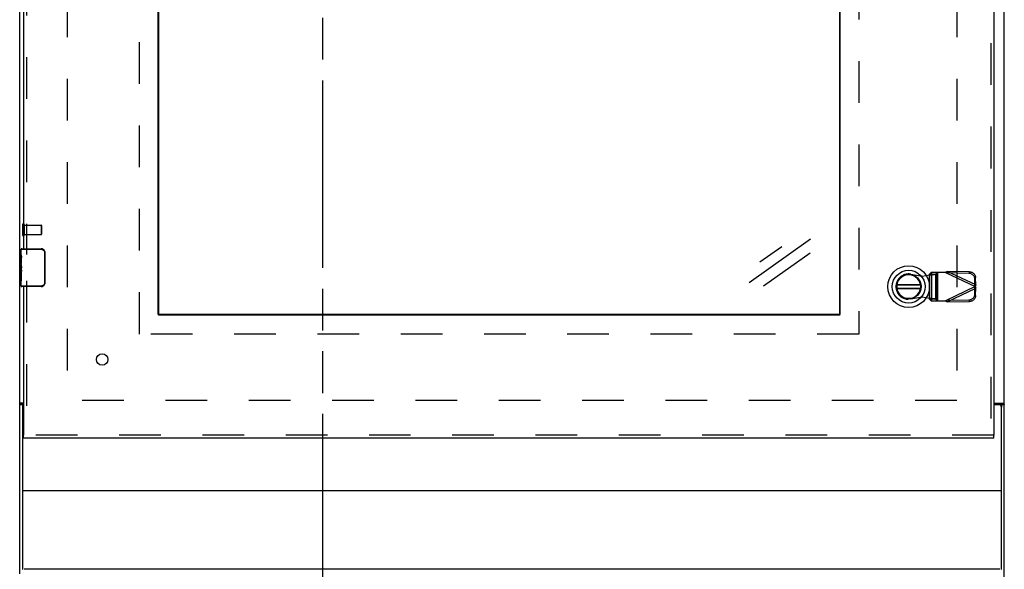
# Model space of a CAD drawing. Header units: inches. Extents: x 0 to 200, y 0 to 129.
# Tile 31 of 99: x 52 to 78, y 50 to 64. Entities that reach past the tile are written whole.
import ezdxf

# ---------------------------------------------------------------- set-up
doc = ezdxf.new("R2010")
doc.units = ezdxf.units.IN
doc.header["$LTSCALE"] = 11
doc.header["$MEASUREMENT"] = 0
doc.linetypes.add('HIDDEN', pattern=[0.2, 0.1, -0.1])
doc.linetypes.add('PHANTOM', pattern=[0.8, 0.45, -0.05, 0.1, -0.05, 0.1, -0.05])
doc.layers.get('0').update_dxf_attribs({"linetype": 'CONTINUOUS'})
doc.layers.add('DEFAULT_2', color=8, linetype='HIDDEN')
doc.layers.add('FRONT_UPPER_DOOR_ASSEMBLY', color=7, linetype='CONTINUOUS')

msp = doc.modelspace()

# ---------------------------------------------------------------- linework, layer by layer
at = {"color": 7, "linetype": 'PHANTOM'}
msp.add_line((59.673, 80.3), (59.673, 11.23), dxfattribs=at)
at = {"color": 7, "linetype": 'Continuous'}
for p, q in [((51.673, 49.678), (51.673, 78.351)), ((72.551, 58.508), (70.932, 57.358)), ((71.794, 58.311), (71.219, 57.903)), ((72.545, 58.142), (71.315, 57.268)), ((51.772, 54.179), (51.673, 54.179)), ((51.673, 54.143), (51.751, 54.143)), ((51.727, 54.171), (51.713, 54.168)), ((77.415, 54.179), (77.415, 54.139)), ((77.595, 54.143), (77.673, 54.143)), ((77.595, 54.143), (77.595, 54.077))]:
    msp.add_line(p, q, dxfattribs=at)
at = {"color": 3, "linetype": 'Continuous'}
for p, q in [((77.673, 12.837), (77.673, 78.351)), ((51.751, 54.143), (51.751, 49.79)), ((51.772, 54.159), (51.77, 54.158)), ((77.397, 54.179), (77.673, 54.179)), ((77.533, 54.139), (77.397, 54.139)), ((77.595, 49.79), (77.595, 54.077)), ((51.751, 51.879), (77.595, 51.879)), ((77.553, 49.798), (51.793, 49.798))]:
    msp.add_line(p, q, dxfattribs=at)
at = {"color": 7, "linetype": 'Continuous'}
for points in [[(51.713, 54.168), (51.709, 54.167), (51.705, 54.166), (51.701, 54.165), (51.698, 54.164), (51.694, 54.163), (51.691, 54.162), (51.688, 54.161), (51.686, 54.16), (51.683, 54.158), (51.681, 54.157), (51.679, 54.155), (51.677, 54.154), (51.676, 54.152), (51.675, 54.151), (51.674, 54.149), (51.674, 54.147), (51.673, 54.145), (51.673, 54.143)], [(51.755, 54.179), (51.751, 54.178), (51.748, 54.176), (51.744, 54.175), (51.74, 54.174), (51.736, 54.173), (51.731, 54.172), (51.727, 54.171)], [(77.554, 54.179), (77.554, 54.177), (77.555, 54.175), (77.556, 54.173), (77.557, 54.172), (77.559, 54.17), (77.56, 54.169), (77.562, 54.167), (77.564, 54.165), (77.566, 54.164), (77.568, 54.163), (77.57, 54.161), (77.572, 54.16), (77.574, 54.159), (77.577, 54.158), (77.581, 54.156)], [(77.581, 54.156), (77.584, 54.155), (77.586, 54.154), (77.588, 54.152), (77.59, 54.151), (77.592, 54.15), (77.593, 54.148), (77.594, 54.147), (77.595, 54.146), (77.595, 54.144), (77.595, 54.143)]]:
    msp.add_lwpolyline(points, dxfattribs=at)
at = {"color": 3, "linetype": 'Continuous'}
for points in [[(51.77, 54.158), (51.765, 54.156), (51.762, 54.155), (51.76, 54.154), (51.758, 54.152), (51.756, 54.151), (51.755, 54.15), (51.753, 54.148), (51.752, 54.147), (51.752, 54.146), (51.751, 54.144), (51.751, 54.143)], [(77.592, 54.179), (77.595, 54.178), (77.598, 54.176), (77.602, 54.175), (77.606, 54.174), (77.61, 54.173), (77.615, 54.172), (77.62, 54.171), (77.629, 54.169)], [(77.629, 54.169), (77.633, 54.168), (77.637, 54.167), (77.641, 54.166), (77.645, 54.165), (77.649, 54.164), (77.652, 54.163), (77.655, 54.162), (77.658, 54.161), (77.66, 54.16), (77.663, 54.158), (77.665, 54.157), (77.667, 54.155), (77.669, 54.154), (77.67, 54.152), (77.671, 54.151), (77.672, 54.149), (77.673, 54.147), (77.673, 54.145), (77.673, 54.143)]]:
    msp.add_lwpolyline(points, dxfattribs=at)
for centre, start, end in [((51.814, 54.077), 132.2487, 180), ((77.533, 54.077), 0, 90)]:
    msp.add_arc(centre, 0.0625, start, end, dxfattribs=at)
at = {"layer": 'DEFAULT_2', "color": 8, "linetype": 'HIDDEN'}
for p, q in [((52.923, 73.742), (52.923, 54.179)), ((76.423, 73.742), (76.423, 54.179)), ((51.751, 58.899), (51.751, 58.615)), ((51.794, 58.899), (51.794, 58.615)), ((51.794, 58.881), (52.241, 58.881)), ((52.241, 58.881), (52.241, 58.633)), ((52.251, 58.871), (52.251, 58.643)), ((51.794, 58.633), (52.241, 58.633)), ((76.423, 54.256), (52.923, 54.256))]:
    msp.add_line(p, q, dxfattribs=at)
for centre, radius, start, end in [((51.773, 58.899), 0.0215, 0, 180), ((52.241, 58.871), 0.01, 0, 90), ((51.773, 58.615), 0.0215, 180, 360), ((52.241, 58.643), 0.01, 270, 360)]:
    msp.add_arc(centre, radius, start, end, dxfattribs=at)
at = {"layer": 'FRONT_UPPER_DOOR_ASSEMBLY', "color": 8, "linetype": 'HIDDEN'}
for p, q in [((77.319, 74.679), (77.319, 53.335)), ((54.834, 56.007), (54.834, 72.007)), ((73.834, 72.007), (73.834, 56.007)), ((51.85, 69.912), (51.85, 58.102)), ((75.207, 57.586), (75.501, 57.533)), ((75.501, 57.533), (75.698, 57.571)), ((75.698, 57.571), (75.73, 57.573)), ((75.698, 57.571), (75.698, 56.944)), ((75.743, 57.631), (75.702, 57.585)), ((75.702, 56.929), (75.702, 57.585)), ((75.702, 57.585), (75.857, 57.585)), ((76.117, 57.631), (75.743, 57.631)), ((75.747, 57.631), (75.747, 56.883)), ((75.857, 57.585), (75.898, 57.631)), ((75.857, 57.585), (75.857, 56.929)), ((75.902, 56.883), (75.902, 57.631)), ((75.906, 57.631), (75.906, 56.883)), ((76.117, 57.631), (76.904, 57.257)), ((76.145, 57.618), (76.165, 57.659)), ((76.736, 57.608), (76.145, 57.618)), ((76.756, 57.649), (76.165, 57.659)), ((76.918, 57.302), (76.165, 57.659)), ((76.756, 57.649), (76.736, 57.608)), ((76.895, 57.453), (76.914, 57.495)), ((76.918, 57.302), (76.914, 57.495)), ((51.85, 57.412), (51.85, 53.335)), ((76.904, 57.257), (76.117, 56.883)), ((76.165, 56.855), (76.918, 57.213)), ((76.898, 57.26), (76.895, 57.453)), ((76.895, 57.061), (76.898, 57.254)), ((76.918, 57.302), (76.898, 57.26)), ((76.898, 57.254), (76.918, 57.213)), ((76.909, 57.272), (76.904, 57.257)), ((76.904, 57.257), (76.909, 57.242)), ((76.913, 57.287), (76.909, 57.272)), ((76.909, 57.242), (76.913, 57.227)), ((76.918, 57.302), (76.913, 57.287)), ((76.913, 57.227), (76.918, 57.213)), ((76.914, 57.02), (76.918, 57.213)), ((75.501, 56.982), (75.207, 56.928)), ((75.698, 56.944), (75.501, 56.982)), ((76.914, 57.02), (76.895, 57.061)), ((75.857, 56.929), (75.702, 56.929)), ((75.702, 56.929), (75.743, 56.883)), ((75.743, 56.883), (76.117, 56.883)), ((75.898, 56.883), (75.857, 56.929)), ((76.133, 56.874), (76.117, 56.883)), ((76.145, 56.897), (76.736, 56.907)), ((76.165, 56.855), (76.145, 56.897)), ((76.165, 56.855), (76.756, 56.865)), ((76.736, 56.907), (76.756, 56.865)), ((73.834, 56.007), (54.834, 56.007)), ((77.397, 53.335), (51.772, 53.335))]:
    msp.add_line(p, q, dxfattribs=at)
at = {"layer": 'FRONT_UPPER_DOOR_ASSEMBLY', "color": 3, "linetype": 'Continuous'}
for p, q in [((77.397, 74.679), (77.397, 53.335)), ((55.334, 56.523), (55.334, 71.492)), ((73.334, 71.492), (73.334, 56.523)), ((51.772, 69.757), (51.772, 58.257)), ((51.772, 57.257), (51.772, 53.335)), ((73.318, 56.507), (55.35, 56.507)), ((77.397, 53.257), (51.772, 53.257))]:
    msp.add_line(p, q, dxfattribs=at)
at = {"layer": 'FRONT_UPPER_DOOR_ASSEMBLY', "color": 7, "linetype": 'Continuous'}
for p, q in [((55.35, 56.523), (55.35, 71.492)), ((73.318, 71.492), (73.318, 56.523)), ((51.712, 58.098), (51.712, 58.242)), ((51.712, 58.242), (52.239, 58.242)), ((51.727, 58.257), (52.237, 58.257)), ((51.912, 58.257), (51.912, 58.242)), ((52.201, 58.257), (52.201, 58.242)), ((51.712, 57.842), (51.712, 58.095)), ((51.721, 58.04), (51.712, 58.04)), ((51.712, 58.009), (51.722, 58.009)), ((51.722, 57.872), (51.722, 58.029)), ((52.329, 58.157), (52.329, 57.357)), ((52.336, 58.157), (52.329, 58.157)), ((52.336, 58.157), (52.336, 57.357)), ((51.712, 57.872), (51.722, 57.872)), ((51.712, 57.272), (51.712, 57.84)), ((51.714, 57.81), (51.712, 57.81)), ((51.722, 57.689), (51.722, 57.742)), ((51.712, 57.678), (51.721, 57.678)), ((51.712, 57.642), (51.722, 57.642)), ((51.712, 57.579), (51.722, 57.579)), ((51.722, 57.411), (51.722, 57.642)), ((51.712, 57.411), (51.722, 57.411)), ((52.239, 57.272), (51.712, 57.272)), ((52.237, 57.257), (51.727, 57.257)), ((51.912, 57.257), (51.912, 57.272)), ((52.201, 57.257), (52.201, 57.272)), ((52.336, 57.357), (52.329, 57.357)), ((75.459, 57.297), (74.834, 57.297)), ((74.834, 57.218), (75.459, 57.218)), ((74.836, 57.312), (75.457, 57.312)), ((75.457, 57.202), (74.836, 57.202)), ((73.318, 56.523), (55.35, 56.523)), ((51.772, 53.257), (51.772, 53.335)), ((77.397, 53.257), (77.397, 53.335))]:
    msp.add_line(p, q, dxfattribs=at)
for points in [[(52.237, 58.257), (52.237, 58.257), (52.237, 58.257), (52.238, 58.256), (52.238, 58.254), (52.238, 58.253), (52.238, 58.251), (52.239, 58.249), (52.239, 58.247), (52.239, 58.245), (52.239, 58.242)], [(52.239, 58.242), (52.247, 58.242), (52.256, 58.241), (52.264, 58.239), (52.272, 58.236), (52.28, 58.233), (52.288, 58.229), (52.295, 58.224), (52.301, 58.219), (52.307, 58.213), (52.311, 58.208), (52.316, 58.202), (52.319, 58.197), (52.322, 58.191), (52.324, 58.186), (52.326, 58.181), (52.327, 58.176), (52.328, 58.171), (52.329, 58.166), (52.329, 58.162), (52.329, 58.157)], [(51.712, 58.098), (51.712, 58.095), (51.712, 58.091), (51.713, 58.085), (51.714, 58.079), (51.716, 58.072), (51.717, 58.065), (51.718, 58.056), (51.72, 58.048)], [(51.72, 58.048), (51.721, 58.039), (51.722, 58.029)], [(52.33, 58.193), (52.332, 58.188), (52.333, 58.182), (52.335, 58.176), (52.336, 58.17), (52.336, 58.164), (52.336, 58.157)], [(51.712, 57.842), (51.712, 57.835), (51.712, 57.827), (51.713, 57.819), (51.714, 57.81)], [(51.714, 57.81), (51.718, 57.784), (51.719, 57.775), (51.72, 57.766), (51.72, 57.757), (51.721, 57.749), (51.722, 57.742)], [(51.722, 57.689), (51.721, 57.683), (51.721, 57.676), (51.72, 57.67), (51.72, 57.664), (51.719, 57.659), (51.718, 57.653)], [(52.237, 57.257), (52.237, 57.257), (52.237, 57.258), (52.238, 57.259), (52.238, 57.26), (52.238, 57.262), (52.238, 57.263), (52.239, 57.265), (52.239, 57.268), (52.239, 57.27), (52.239, 57.272)], [(52.329, 57.357), (52.329, 57.353), (52.329, 57.348), (52.328, 57.344), (52.327, 57.339), (52.326, 57.334), (52.324, 57.329), (52.322, 57.323), (52.319, 57.318), (52.316, 57.312), (52.311, 57.307), (52.307, 57.301), (52.301, 57.296), (52.295, 57.29), (52.288, 57.286), (52.28, 57.282), (52.272, 57.278), (52.264, 57.276), (52.256, 57.274), (52.247, 57.273), (52.239, 57.272)], [(52.336, 57.357), (52.336, 57.351), (52.336, 57.345), (52.335, 57.339), (52.333, 57.333), (52.332, 57.327), (52.33, 57.321)]]:
    msp.add_lwpolyline(points, dxfattribs=at)
at = {"layer": 'FRONT_UPPER_DOOR_ASSEMBLY', "color": 8, "linetype": 'HIDDEN'}
for points in [[(75.702, 57.585), (75.701, 57.583), (75.701, 57.58), (75.7, 57.578), (75.7, 57.575), (75.699, 57.573), (75.698, 57.571)], [(75.73, 57.573), (75.745, 57.574), (75.76, 57.575), (75.775, 57.576), (75.789, 57.577), (75.802, 57.578), (75.813, 57.579), (75.824, 57.58), (75.833, 57.581), (75.841, 57.582), (75.848, 57.583), (75.853, 57.584), (75.857, 57.585)], [(76.117, 57.631), (76.133, 57.641), (76.141, 57.646), (76.149, 57.65), (76.157, 57.655), (76.165, 57.659)], [(76.895, 57.453), (76.894, 57.468), (76.891, 57.483), (76.887, 57.497), (76.882, 57.512), (76.875, 57.525), (76.867, 57.538), (76.858, 57.55), (76.847, 57.561), (76.836, 57.572), (76.823, 57.581), (76.81, 57.588), (76.796, 57.595), (76.781, 57.6), (76.766, 57.604), (76.751, 57.607), (76.736, 57.608)], [(76.756, 57.649), (76.771, 57.648), (76.786, 57.646), (76.801, 57.642), (76.816, 57.637), (76.83, 57.63), (76.843, 57.622), (76.855, 57.613), (76.867, 57.603), (76.877, 57.592), (76.887, 57.58), (76.895, 57.567), (76.902, 57.553), (76.907, 57.539), (76.911, 57.525), (76.913, 57.51), (76.914, 57.495)], [(75.857, 56.929), (75.853, 56.93), (75.848, 56.931), (75.841, 56.932), (75.833, 56.933), (75.824, 56.934), (75.813, 56.935), (75.802, 56.937), (75.789, 56.938), (75.775, 56.939), (75.76, 56.94), (75.745, 56.941), (75.73, 56.942), (75.698, 56.944)], [(75.698, 56.944), (75.699, 56.941), (75.7, 56.939), (75.7, 56.937), (75.701, 56.934), (75.701, 56.932), (75.702, 56.929)], [(76.736, 56.907), (76.751, 56.908), (76.766, 56.91), (76.781, 56.914), (76.796, 56.919), (76.81, 56.926), (76.823, 56.934), (76.836, 56.943), (76.847, 56.953), (76.858, 56.964), (76.867, 56.976), (76.875, 56.989), (76.882, 57.003), (76.887, 57.017), (76.891, 57.032), (76.894, 57.046), (76.895, 57.061)], [(76.914, 57.02), (76.913, 57.005), (76.911, 56.99), (76.907, 56.975), (76.902, 56.961), (76.895, 56.948), (76.887, 56.935), (76.877, 56.923), (76.867, 56.911), (76.855, 56.901), (76.843, 56.892), (76.83, 56.884), (76.816, 56.878), (76.801, 56.872), (76.786, 56.869), (76.771, 56.866), (76.756, 56.865)], [(76.165, 56.855), (76.157, 56.86), (76.149, 56.864), (76.141, 56.869), (76.133, 56.874)]]:
    msp.add_lwpolyline(points, dxfattribs=at)
at = {"layer": 'FRONT_UPPER_DOOR_ASSEMBLY', "color": 7, "linetype": 'Continuous'}
for centre, radius in [((75.147, 57.257), 0.551), ((75.147, 57.257), 0.433), ((75.147, 57.257), 0.329), ((75.147, 57.257), 0.317), ((53.85, 55.335), 0.15)]:
    msp.add_circle(centre, radius, dxfattribs=at)
for centre, radius, start, end in [((51.727, 58.242), 0.015, 90, 180), ((52.237, 58.157), 0.1, 21.1999, 90), ((75.147, 57.257), 0.315, 10.0787, 349.9213), ((51.727, 57.272), 0.015, 180, 270), ((52.237, 57.357), 0.1, 270, 338.7946)]:
    msp.add_arc(centre, radius, start, end, dxfattribs=at)
at = {"layer": 'FRONT_UPPER_DOOR_ASSEMBLY', "color": 8, "linetype": 'HIDDEN'}
msp.add_arc((75.147, 57.257), 0.335, 79.673, 280.327, dxfattribs=at)
at = {"layer": 'FRONT_UPPER_DOOR_ASSEMBLY', "color": 3, "linetype": 'Continuous'}
for centre, start, end in [((55.35, 56.523), 180, 270), ((73.318, 56.523), 270, 360)]:
    msp.add_arc(centre, 0.0156, start, end, dxfattribs=at)
at = {"layer": 'FRONT_UPPER_DOOR_ASSEMBLY', "color": 7, "linetype": 'Continuous'}
msp.add_ellipse((51.912, 57.675), major_axis=(0.2, 0), ratio=0.432808, start_param=3.141593, end_param=3.403409, dxfattribs=at)

doc.saveas('drawing.dxf')
